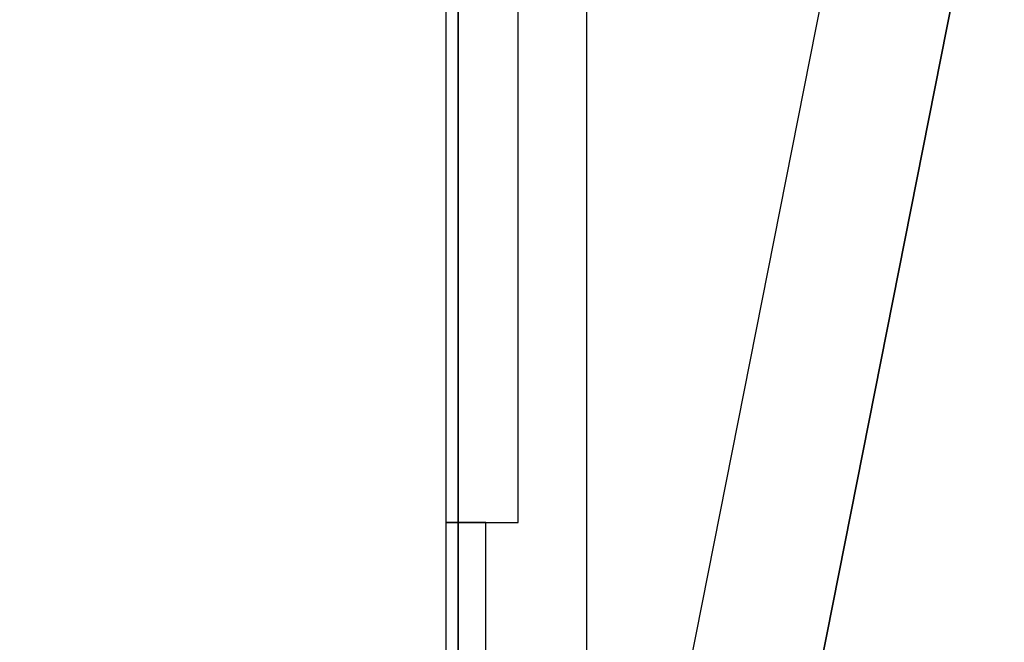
# Model space of a CAD drawing. Header units: metres. Extents: x 391.1 to 427.5, y 12.8 to 28.4.
# Tile 20 of 189: x 397.8 to 400.2, y 21.7 to 23.3. Entities that reach past the tile are written whole.
import ezdxf

# ---------------------------------------------------------------- set-up
doc = ezdxf.new("R2010")
doc.units = ezdxf.units.M
doc.layers.add('01_SUELOS', color=7, linetype='Continuous', lineweight=25, true_color=0x007f00)
doc.layers.add('A-WALL-____-MCUT', color=7, linetype='Continuous', lineweight=25)
doc.layers.add('A-WALL-____-OTLN', color=7, linetype='Continuous', lineweight=25)

# ---------------------------------------------------------------- blocks, each defined once
blk = doc.blocks.new('Family - Evans PA-152013-03_CLI_AIRE_P0A')
at = {"layer": 'A-WALL-____-MCUT', "color": 253, "true_color": 0xaaaaaa}
for p, q in [((2.1178, 10.7049), (0, 0)), ((0.3262, 0), (2.4243, 10.6052))]:
    blk.add_line(p, q, dxfattribs=at)
at = {"layer": 'A-WALL-____-OTLN', "color": 253, "true_color": 0xaaaaaa}
for p, q in [((2.1178, 10.7049), (0, 0)), ((0.3262, 0), (2.4243, 10.6052))]:
    blk.add_line(p, q, dxfattribs=at)
blk = doc.blocks.new('Family - Evans PA-152152-03_CLI_AIRE_P0A')
at = {"layer": 'A-WALL-____-MCUT', "color": 253, "true_color": 0xaaaaaa}
for p, q in [((15.0232, 0.32), (0, 0.32)), ((0, 0), (15.0232, 0))]:
    blk.add_line(p, q, dxfattribs=at)
at = {"layer": 'A-WALL-____-OTLN', "color": 253, "true_color": 0xaaaaaa}
for p, q in [((15.0232, 0.32), (0, 0.32)), ((0, 0), (15.0232, 0))]:
    blk.add_line(p, q, dxfattribs=at)
at = {"layer": 'A-WALL-____-OTLN', "color": 253, "lineweight": 18, "true_color": 0xaaaaaa}
blk.add_line((0, 0), (15.0232, 0), dxfattribs=at)
blk = doc.blocks.new('Family - Fals sostre PA-152185-03_CLI_AIRE_P0A')
at = {"layer": '01_SUELOS', "color": 9, "true_color": 0xaad4aa}
for p, q in [((6.9075, 0), (6.9075, 15.0232)), ((6.9075, 15.0232), (6.9075, 0))]:
    blk.add_line(p, q, dxfattribs=at)
blk = doc.blocks.new('Family - LONDR55-XX_ZZ-ARQ-CAA-M3D-Londres55-152611-03_CLI_AIRE_P0A')
at = {"layer": '01_SUELOS', "color": 9, "true_color": 0xaad4aa}
for p, q in [((1.039, 10.7336), (0, 5.4819)), ((0, 5.4819), (1.039, 10.7336))]:
    blk.add_line(p, q, dxfattribs=at)
blk = doc.blocks.new('Family - Envans PB-155401-03_CLI_AIRE_P0A')
at = {"layer": 'A-WALL-____-MCUT', "color": 253, "true_color": 0xaaaaaa}
for p, q in [((8.8202, 0.1), (0, 0.1)), ((8.8202, 0), (8.8202, 0.1)), ((0, 0), (8.8202, 0))]:
    blk.add_line(p, q, dxfattribs=at)
at = {"layer": 'A-WALL-____-OTLN', "color": 253, "true_color": 0xaaaaaa}
for p, q in [((8.8202, 0.1), (0, 0.1)), ((8.8202, 0), (8.8202, 0.1)), ((0, 0), (8.8202, 0))]:
    blk.add_line(p, q, dxfattribs=at)
at = {"layer": 'A-WALL-____-OTLN', "color": 253, "lineweight": 18, "true_color": 0xaaaaaa}
blk.add_line((0, 0), (8.8202, 0), dxfattribs=at)
blk = doc.blocks.new('Family - Envans PB-155838-03_CLI_AIRE_P0A')
at = {"layer": 'A-WALL-____-MCUT', "color": 253, "true_color": 0xaaaaaa}
for p, q in [((6.24, 0.18), (0, 0.18)), ((0, 0.18), (0, 0)), ((0, 0), (6.24, 0))]:
    blk.add_line(p, q, dxfattribs=at)
at = {"layer": 'A-WALL-____-OTLN', "color": 253, "true_color": 0xaaaaaa}
for p, q in [((6.24, 0.18), (0, 0.18)), ((0, 0.18), (0, 0)), ((0, 0), (6.24, 0))]:
    blk.add_line(p, q, dxfattribs=at)
at = {"layer": 'A-WALL-____-OTLN', "color": 253, "lineweight": 18, "true_color": 0xaaaaaa}
blk.add_line((0, 0), (6.24, 0), dxfattribs=at)
blk = doc.blocks.new('LONDR55-XX_ZZ-ARQ-CAA-M3D-Londres55_ifc-1-03_CLI_AIRE_P0A')
at = {"layer": '01_SUELOS', "color": 253, "lineweight": 18, "true_color": 0xaaaaaa}
for name, p in [('Family - Fals sostre PA-152185-03_CLI_AIRE_P0A', (391.9497, 13.2406)), ('Family - LONDR55-XX_ZZ-ARQ-CAA-M3D-Londres55-152611-03_CLI_AIRE_P0A', (399.1772, 13.2406))]:
    blk.add_blockref(name, p, dxfattribs=at)
at = {"layer": 'A-WALL-____-OTLN', "color": 253, "lineweight": 18, "true_color": 0xaaaaaa, "rotation": 90}
for name, p in [('Family - Envans PB-155838-03_CLI_AIRE_P0A', (399.0064, 22.0208)), ('Family - Evans PA-152152-03_CLI_AIRE_P0A', (399.1772, 13.2406)), ('Family - Envans PB-155401-03_CLI_AIRE_P0A', (398.9264, 13.2006))]:
    blk.add_blockref(name, p, dxfattribs=at)
at = {"layer": 'A-WALL-____-OTLN', "color": 253, "lineweight": 18, "true_color": 0xaaaaaa}
blk.add_blockref('Family - Evans PA-152013-03_CLI_AIRE_P0A', (397.7664, 13.2406), dxfattribs=at)

msp = doc.modelspace()

# ---------------------------------------------------------------- block references
at = {"lineweight": 5}
msp.add_blockref('LONDR55-XX_ZZ-ARQ-CAA-M3D-Londres55_ifc-1-03_CLI_AIRE_P0A', (0, 0), dxfattribs=at)

doc.saveas('drawing.dxf')
